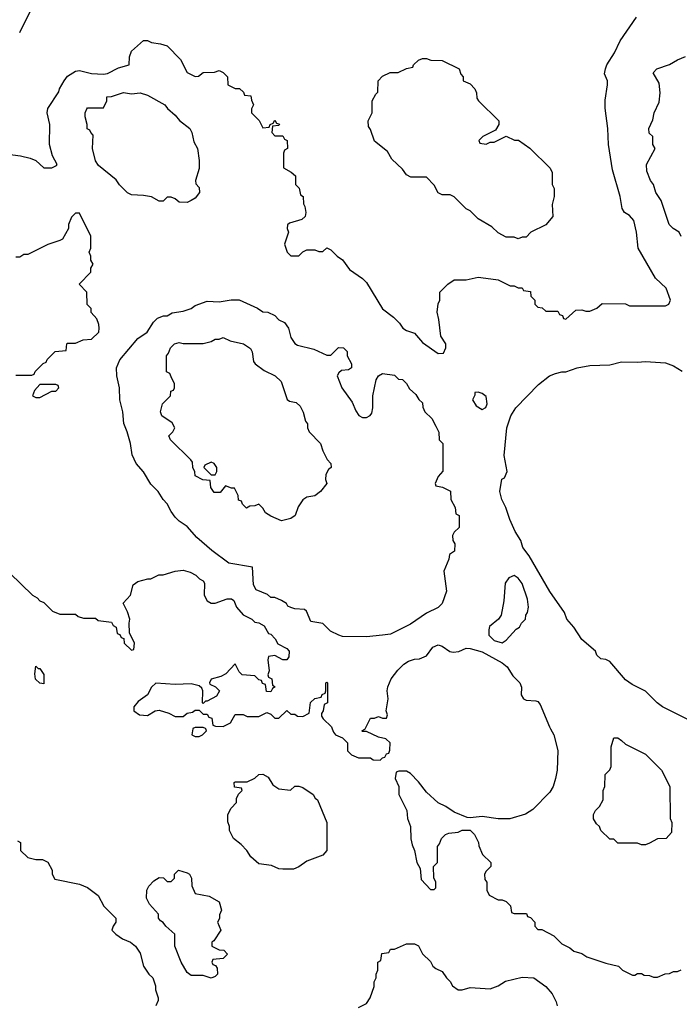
# Model space of a CAD drawing. Header units: inches. Extents: x 1793402 to 1900366, y 320852 to 470679.
# Tile 192 of 256: x 1844569 to 1847879, y 388618 to 393556. Entities that reach past the tile are written whole.
import ezdxf

# ---------------------------------------------------------------- set-up
doc = ezdxf.new("R2010")
doc.units = ezdxf.units.IN
doc.header["$MEASUREMENT"] = 0
doc.layers.add('B8348', color=7, linetype='Continuous')
doc.layers.add('B8349', color=7, linetype='Continuous')

msp = doc.modelspace()

# ---------------------------------------------------------------- linework, layer by layer
at = {"layer": 'B8348', "color": 4}
for points, elevation in [([(1845437.8, 390000), (1845434, 389970), (1845450, 389962), (1845470, 389962), (1845486, 389970), (1845506, 389990), (1845502.7, 390000)], 252), ([(1846137.6, 390000), (1846143.6, 389983.6), (1846154, 389970), (1846190, 389954), (1846214, 389930), (1846214, 389890), (1846234, 389870), (1846270, 389854), (1846330, 389854), (1846343.6, 389843.6), (1846378, 389842), (1846390, 389854), (1846402, 389858), (1846410, 389874), (1846422, 389878), (1846427.3, 389892.7), (1846428, 389930), (1846406, 389950), (1846370, 389958), (1846310, 389986), (1846290, 389986), (1846286, 389990), (1846302, 389998), (1846303, 390000)], 252), ([(1847233.4, 390000), (1847250.4, 389970), (1847270.4, 389890.4), (1847267.1, 389792.9), (1847258.8, 389750), (1847246, 389710), (1847230, 389682), (1847144.5, 389595.5), (1847107.9, 389572.1), (1847029.1, 389549.1), (1846970, 389549), (1846890, 389559.3), (1846830, 389554), (1846815.3, 389555.3), (1846750, 389582), (1846708, 389610), (1846670, 389628.7), (1846610, 389682), (1846570, 389734), (1846530, 389775.3), (1846510, 389788), (1846472.7, 389787.3), (1846458, 389782), (1846454, 389750), (1846471.1, 389711.1), (1846471.3, 389670), (1846511.3, 389590), (1846516, 389550), (1846531, 389510), (1846531.6, 389448.4), (1846538, 389418), (1846551.3, 389390), (1846562, 389330), (1846579.6, 389299.6), (1846583.6, 389243.6), (1846630, 389194), (1846650, 389194), (1846658, 389202), (1846658, 389230), (1846647.3, 389252.7), (1846646, 389310), (1846666, 389330), (1846666, 389410), (1846676.4, 389423.6), (1846686, 389450), (1846706, 389470), (1846723.1, 389476.9), (1846770, 389482), (1846790, 389492), (1846830, 389492), (1846852, 389470), (1846872, 389430), (1846872.7, 389412.7), (1846892, 389370), (1846934, 389330), (1846934, 389310), (1846910, 389286), (1846902, 389270), (1846903.6, 389243.6), (1846914, 389230), (1846914, 389190), (1846925.4, 389165.4), (1846970, 389142), (1846990, 389142), (1847010, 389134), (1847032.7, 389112.7), (1847038, 389078), (1847050, 389074), (1847112.7, 389072.7), (1847118, 389058), (1847132.7, 389052.7), (1847154, 389030), (1847154, 389010), (1847170, 388994), (1847190, 388994), (1847250, 388962), (1847290, 388922), (1847330, 388902), (1847350, 388884.7), (1847390, 388872), (1847416, 388856), (1847510, 388824.7), (1847574, 388810), (1847594, 388790), (1847643.6, 388763.6), (1847656.4, 388763.6), (1847670, 388772), (1847690, 388772), (1847703.6, 388763.6), (1847730, 388762), (1847750, 388754), (1847770, 388754), (1847808.4, 388771.6), (1847830, 388772), (1847850, 388782), (1847870, 388782), (1847888.9, 388791.1)], 252), ([(1844558, 389438), (1844574, 389430), (1844574, 389390), (1844610, 389354), (1844650, 389344.7), (1844683.6, 389343.6), (1844711.1, 389331.1), (1844731.6, 389291.6), (1844732, 389270), (1844746, 389246), (1844870, 389221), (1844910, 389204.7), (1844963.6, 389163.6), (1844992, 389110), (1845051.3, 389050), (1845051.3, 389030), (1845038, 389010), (1845032, 388990), (1845051.3, 388970), (1845086, 388946), (1845124.7, 388930), (1845151.3, 388910), (1845174.4, 388874.4), (1845191.3, 388810), (1845218, 388770), (1845238, 388750), (1845251.1, 388711.1), (1845251.3, 388690), (1845264.7, 388650), (1845263.6, 388636.4), (1845252, 388610)], 248), ([(1846270, 388602), (1846310, 388622), (1846328.7, 388650), (1846347.3, 388707.3), (1846348.9, 388731.1), (1846358, 388750), (1846358, 388770), (1846366, 388790), (1846366, 388830), (1846382, 388838), (1846387.3, 388872.7), (1846422, 388878), (1846430, 388894), (1846450, 388894), (1846510, 388922), (1846550, 388922), (1846570, 388912), (1846591.1, 388871.1), (1846630, 388832), (1846642, 388810), (1846656.9, 388796.9), (1846690, 388782), (1846710.9, 388750.9), (1846730, 388732), (1846742, 388710), (1846770, 388691.3), (1846790, 388691.3), (1846830, 388702.8), (1846930, 388696), (1846970, 388711.3), (1847006.3, 388733.7), (1847090, 388754), (1847150, 388750.7), (1847210, 388706.8), (1847240.7, 388670), (1847261, 388630), (1847266, 388610)], 248)]:
    msp.add_lwpolyline(points, dxfattribs=dict(at, elevation=elevation))
for points, elevation in [([(1847690, 389418), (1847670, 389426), (1847570, 389426), (1847550, 389446), (1847530, 389446), (1847486, 389490), (1847478, 389510), (1847463.1, 389523.1), (1847448.4, 389548.4), (1847448.7, 389570), (1847458, 389590), (1847478, 389610), (1847496.4, 389643.6), (1847498, 389690), (1847506, 389710), (1847508, 389770), (1847530, 389794), (1847538, 389810), (1847538, 389910), (1847550, 389954), (1847570, 389954), (1847590, 389942), (1847610, 389922), (1847710, 389872), (1847790, 389792), (1847832, 389710), (1847834, 389550), (1847842, 389530), (1847839.6, 389480.4), (1847814, 389450), (1847770, 389448), (1847730, 389426), (1847710, 389418)], 252), ([(1845928.4, 389691.6), (1845950, 389711.3), (1845970, 389711.3), (1845990, 389704.7), (1846042, 389670), (1846051.6, 389651.6), (1846063.6, 389643.6), (1846111.3, 389530), (1846111.3, 389390), (1846090, 389366), (1846010, 389335.3), (1845970, 389308), (1845943.6, 389296.4), (1845890, 389295.3), (1845870, 389298), (1845833.6, 389313.6), (1845770, 389322), (1845730, 389358), (1845708.7, 389390), (1845680.2, 389420.2), (1845642, 389450), (1845622, 389490), (1845622, 389510), (1845614, 389534), (1845614, 389570), (1845630, 389602), (1845658, 389630), (1845658, 389650), (1845667.3, 389672.7), (1845686, 389690), (1845682, 389702), (1845647.3, 389707.3), (1845646, 389730), (1845650, 389734), (1845710, 389734), (1845750, 389752), (1845770, 389771.3), (1845790, 389772), (1845816.9, 389756.9), (1845839.6, 389719.6), (1845870, 389698)], 248), ([(1845530, 388748.7), (1845490, 388762), (1845430, 388762), (1845410, 388778), (1845379, 388830), (1845348, 388910), (1845348, 388970), (1845302, 389010), (1845290, 389028), (1845276.4, 389036.4), (1845266, 389050), (1845266, 389070), (1845220.4, 389120.4), (1845206, 389150), (1845208, 389190), (1845218, 389210), (1845243.1, 389236.9), (1845270, 389254), (1845291.6, 389251.6), (1845310, 389234), (1845330, 389234), (1845346, 389250), (1845346, 389270), (1845366, 389290), (1845410, 389278), (1845422, 389270), (1845432, 389250), (1845432.7, 389212.7), (1845450, 389174), (1845519.6, 389159.6), (1845570, 389132), (1845582, 389090), (1845572.7, 389067.3), (1845571.6, 389048.4), (1845562, 389030), (1845578, 388990), (1845543.6, 388936.4), (1845534, 388930), (1845534, 388910), (1845570, 388892), (1845594, 388890), (1845612, 388870), (1845590, 388848), (1845538, 388842), (1845534, 388830), (1845538, 388818), (1845552.7, 388812.7), (1845559.6, 388799.6), (1845562, 388770), (1845550, 388758)], 248)]:
    msp.add_lwpolyline(points, close=True, dxfattribs=dict(at, elevation=elevation))
at = {"layer": 'B8349', "color": 4}
for points, elevation in [([(1844627.3, 393610), (1844567.7, 393490)], 256), ([(1844470, 392887.7), (1844573.7, 392873.7), (1844622, 392862), (1844650.9, 392850.9), (1844690, 392814), (1844730, 392814), (1844754.6, 392825.4), (1844758, 392830), (1844733.6, 392873.6), (1844719, 392930), (1844721.2, 393030), (1844706.6, 393090), (1844710, 393111), (1844765.2, 393194.8), (1844769.2, 393210), (1844792.3, 393250), (1844810, 393273.4), (1844850, 393298), (1844870, 393302), (1844930, 393287.3), (1844990, 393284), (1845010, 393287.3), (1845065.1, 393314.9), (1845118, 393330), (1845121.2, 393370), (1845130, 393398), (1845190, 393452), (1845210, 393452), (1845230, 393442), (1845275.3, 393435.3), (1845310, 393424.7), (1845376.9, 393356.9), (1845410, 393292), (1845450, 393272), (1845467.3, 393272.7), (1845490, 393292), (1845547.3, 393292.7), (1845570, 393302), (1845590, 393292), (1845612, 393270), (1845614, 393230), (1845650, 393212), (1845671.6, 393211.6), (1845692.7, 393192.7), (1845698, 393178), (1845730, 393174), (1845732.7, 393152.7), (1845742, 393130), (1845732, 393110), (1845732, 393090), (1845771.1, 393051.1), (1845790, 393014), (1845822, 393018), (1845826, 393030), (1845842, 393038), (1845850, 393052), (1845858, 393038), (1845872.7, 393032.7), (1845870, 393026), (1845838, 393022), (1845834, 392990), (1845850, 392974), (1845890, 392974), (1845898, 392958), (1845912, 392950), (1845914, 392910), (1845898, 392902), (1845892.7, 392887.3), (1845892.7, 392812.7), (1845931.6, 392791.6), (1845952.7, 392772.7), (1845954, 392730), (1845971.6, 392711.6), (1845978, 392678), (1845992, 392670), (1845992.7, 392632.7), (1845999.6, 392619.6), (1846004.7, 392590), (1846002, 392570), (1845985.4, 392554.6), (1845923.6, 392536.4), (1845912.7, 392527.3), (1845912, 392510), (1845918, 392490), (1845898, 392430), (1845912, 392390), (1845930, 392372), (1845970, 392372), (1845990, 392392), (1846010, 392402), (1846050, 392402), (1846070, 392394), (1846090, 392394), (1846110, 392412), (1846130, 392402), (1846162, 392370), (1846190, 392352), (1846223.5, 392303.5), (1846290, 392258), (1846310, 392238), (1846390, 392106.8), (1846444.5, 392064.5), (1846474.8, 392034.8), (1846492, 392010), (1846510, 391998), (1846550, 391984.7), (1846590, 391938), (1846670, 391882), (1846695.3, 391884.7), (1846708, 391910), (1846708, 391930), (1846682, 391970), (1846672.9, 392052.9), (1846664, 392090), (1846668.9, 392131.1), (1846678, 392150), (1846678, 392190), (1846718, 392230), (1846750, 392251.3), (1846810, 392251.3), (1846870, 392264.7), (1846883.6, 392263.6), (1846970, 392252), (1847030, 392222), (1847050, 392222), (1847070, 392212), (1847091.6, 392211.6), (1847098, 392198), (1847132.7, 392192.7), (1847134, 392170), (1847154, 392150), (1847154, 392130), (1847170, 392114), (1847191.6, 392111.6), (1847210, 392094), (1847270, 392094), (1847278, 392078), (1847292.7, 392072.7), (1847298, 392058), (1847310, 392054), (1847360.4, 392099.6), (1847390, 392102), (1847410, 392094), (1847430, 392094), (1847466, 392110), (1847492.7, 392132.7), (1847610, 392132), (1847630, 392122), (1847810, 392122), (1847826, 392130), (1847835.3, 392150), (1847814, 392210), (1847760.2, 392260.2), (1847673.2, 392410), (1847664.5, 392490), (1847651.5, 392550), (1847630, 392574.5), (1847604, 392590), (1847592.3, 392610), (1847582, 392670), (1847543.3, 392803.3), (1847524.5, 392930), (1847520.9, 393010), (1847507.7, 393112.3), (1847507.7, 393152.3), (1847519.3, 393230), (1847519, 393250), (1847504.7, 393284.7), (1847508.7, 393310), (1847515.3, 393330), (1847554, 393390), (1847582, 393450), (1847664, 393570)], 256), ([(1847888.4, 392468.4), (1847878, 392490), (1847848, 392510), (1847828, 392530), (1847788.7, 392650), (1847761.2, 392690), (1847749.3, 392729.3), (1847735.3, 392750), (1847716.4, 392796.4), (1847715.3, 392830), (1847758, 392910), (1847746, 392930), (1847746, 392970), (1847727.3, 392987.3), (1847726, 393010), (1847746, 393054), (1847752.7, 393090), (1847777.5, 393142.5), (1847783.7, 393190), (1847777.5, 393237.5), (1847748, 393290), (1847766, 393310), (1847830, 393331), (1847870, 393356), (1847910, 393371.3)], 252), ([(1844550, 391774), (1844630, 391774), (1844642, 391778), (1844647.3, 391792.7), (1844687.3, 391832.7), (1844702, 391838), (1844707.3, 391852.7), (1844747.3, 391892.7), (1844802, 391898), (1844806, 391930), (1844810, 391934), (1844850, 391934), (1844888.4, 391951.6), (1844930, 391954), (1844966, 391990), (1844968, 392010), (1844967.3, 392027.3), (1844956.4, 392056.4), (1844928.4, 392088.4), (1844927.3, 392107.3), (1844908.4, 392128.4), (1844906, 392190), (1844868, 392230), (1844926, 392290), (1844926, 392310), (1844938, 392330), (1844926, 392350), (1844926, 392370), (1844918, 392390), (1844926, 392410), (1844926, 392470), (1844870, 392586), (1844850, 392586), (1844830, 392566), (1844814, 392530), (1844814, 392510), (1844783.6, 392456.4), (1844771.6, 392448.4), (1844710, 392428.7), (1844610, 392378), (1844590, 392378), (1844570, 392366), (1844550, 392366)], 256), ([(1847925.4, 390045.4), (1847795.3, 390110), (1847768.7, 390130), (1847709.3, 390189.3), (1847642, 390222), (1847610, 390245.2), (1847530, 390338), (1847510, 390348), (1847486, 390350), (1847466, 390370), (1847458, 390390), (1847390, 390448), (1847349.3, 390509.3), (1847315.3, 390550), (1847303.1, 390583.1), (1847230, 390688.7), (1847126.6, 390866.6), (1847094, 390910), (1847084.7, 390944.7), (1847055.3, 390990), (1847029, 391050), (1847009.1, 391109.1), (1846989, 391150), (1846979, 391190), (1846988.4, 391251.6), (1847002, 391258), (1847015.3, 391290), (1847001.2, 391370), (1847014, 391510), (1847033.2, 391570), (1847059, 391610), (1847172.5, 391727.5), (1847228, 391770), (1847258, 391782), (1847290, 391790.8), (1847310, 391791), (1847366, 391810), (1847430, 391822.8), (1847530, 391826), (1847590, 391841), (1847670, 391838), (1847710, 391842), (1847810, 391836), (1847850, 391821), (1847893.7, 391793.7)], 252), ([(1844520.7, 390780.7), (1844634, 390670), (1844656.9, 390656.9), (1844670, 390642), (1844690, 390634), (1844734, 390590), (1844770, 390574), (1844850, 390574), (1844863.6, 390563.6), (1844890, 390554), (1844950, 390554), (1844963.6, 390543.6), (1845030, 390534), (1845038, 390518), (1845054, 390510), (1845058, 390478), (1845072.7, 390472.7), (1845078, 390458), (1845092.7, 390452.7), (1845094, 390430), (1845130, 390394), (1845142, 390398), (1845146, 390430), (1845120.4, 390480.4), (1845118, 390530), (1845122, 390550), (1845110, 390586), (1845088, 390630), (1845126, 390670), (1845138, 390722), (1845162, 390738), (1845212.7, 390752.7), (1845227.3, 390752.7), (1845268.4, 390771.6), (1845290, 390772), (1845350, 390791.3), (1845390, 390796), (1845425.4, 390785.4), (1845454, 390770), (1845471.6, 390751.6), (1845490, 390742), (1845496, 390730), (1845494.8, 390670), (1845510, 390641), (1845530, 390630.8), (1845550, 390630.8), (1845610, 390651.3), (1845631.6, 390651.6), (1845643.6, 390643.6), (1845658, 390610), (1845690, 390572), (1845734, 390550), (1845750, 390534), (1845770, 390532), (1845796.9, 390516.9), (1845818, 390478), (1845830, 390474), (1845851.1, 390451.1), (1845865.4, 390425.4), (1845910, 390402), (1845922, 390390), (1845919.6, 390360.4), (1845910, 390346), (1845890, 390346), (1845850, 390368), (1845818, 390362), (1845814, 390346), (1845822, 390290), (1845814, 390270), (1845818, 390258), (1845834, 390250), (1845838, 390218), (1845852, 390210), (1845838, 390202), (1845830, 390186), (1845807.3, 390187.3), (1845802, 390222), (1845787.3, 390227.3), (1845782, 390242), (1845770, 390246), (1845750, 390266), (1845686, 390270), (1845670, 390286), (1845650, 390326), (1845604, 390276), (1845578, 390262), (1845530, 390248), (1845521, 390230), (1845523.5, 390223.5), (1845552, 390210), (1845572, 390190), (1845556.9, 390163.1), (1845510, 390138), (1845502, 390138), (1845490, 390126), (1845486, 390130), (1845488.7, 390190), (1845483.1, 390203.1), (1845470, 390215.3), (1845430, 390225.2), (1845350, 390222.7), (1845252, 390228), (1845231.6, 390208.4), (1845211.3, 390170), (1845163.5, 390136.5), (1845142, 390110), (1845142, 390090), (1845170.7, 390070.7), (1845210, 390067.3), (1845250, 390090.8), (1845270, 390093.4), (1845318, 390078), (1845350, 390062), (1845390, 390062), (1845410, 390078), (1845436.4, 390083.6), (1845450, 390094), (1845470, 390094), (1845490, 390074), (1845510, 390074), (1845518, 390058), (1845532.7, 390052.7), (1845538, 390018), (1845552.7, 390012.7), (1845590, 390011.3), (1845628, 390030), (1845650, 390072), (1845690, 390072), (1845710, 390062), (1845770, 390062), (1845810, 390082), (1845830, 390074), (1845850, 390054), (1845870, 390054), (1845910, 390092), (1845930, 390074), (1845950, 390074), (1845963.6, 390063.6), (1845990, 390062), (1846022, 390078), (1846028.9, 390131.1), (1846050, 390152), (1846082, 390158), (1846088, 390172), (1846102, 390178), (1846106, 390190), (1846106, 390230), (1846110, 390234), (1846114, 390230), (1846114, 390130), (1846098, 390122), (1846092, 390090), (1846083.6, 390076.4), (1846083.6, 390063.6), (1846092, 390050), (1846134, 390010), (1846137.6, 390000)], 252), ([(1846303, 390000), (1846330, 390054), (1846350, 390054), (1846370, 390062), (1846390, 390054), (1846410, 390054), (1846415.3, 390070), (1846408, 390090), (1846419, 390150), (1846413.2, 390190), (1846416, 390210), (1846432.7, 390250), (1846466.3, 390293.7), (1846496.3, 390323.7), (1846520.1, 390339.9), (1846550, 390348.5), (1846575.3, 390350), (1846610, 390366), (1846642.7, 390410), (1846670, 390421.6), (1846690, 390414.4), (1846727.4, 390387.4), (1846743.7, 390383.7), (1846772.2, 390387.8), (1846810, 390403.8), (1846830, 390403), (1846890, 390385.5), (1846990, 390330.4), (1847015.5, 390310), (1847044.7, 390264.7), (1847079.1, 390230), (1847088, 390208), (1847086, 390170), (1847097.3, 390150), (1847110, 390143.1), (1847159.9, 390139.9), (1847170, 390136.3), (1847181.7, 390121.7), (1847227.7, 390010), (1847233.4, 390000)], 252), ([(1845502.7, 390000), (1845502, 390002), (1845490, 390006), (1845450, 390006), (1845438, 390002), (1845437.8, 390000)], 252)]:
    msp.add_lwpolyline(points, dxfattribs=dict(at, elevation=elevation))
for points, elevation in [([(1846910, 392932), (1846930, 392942), (1846950, 392942), (1847010, 392972), (1847052.7, 392952.7), (1847071.6, 392951.6), (1847130, 392912), (1847231.1, 392811.1), (1847242, 392790), (1847242, 392730), (1847252, 392710), (1847252, 392670), (1847242, 392630), (1847244.7, 392570), (1847210, 392528), (1847134, 392490), (1847110, 392466), (1847090, 392466), (1847070, 392458), (1847050, 392466), (1847010, 392466), (1846970, 392488), (1846938, 392518), (1846870, 392558), (1846830, 392598), (1846810, 392608), (1846750, 392668), (1846730, 392678), (1846690, 392678), (1846670, 392688), (1846650, 392726), (1846610, 392766), (1846532.7, 392767.3), (1846510, 392778), (1846490, 392806), (1846436.4, 392856.4), (1846414.6, 392894.6), (1846350, 392948), (1846330, 393006), (1846320.4, 393020.4), (1846318, 393050), (1846338, 393090), (1846338, 393150), (1846356.4, 393183.6), (1846367.3, 393192.7), (1846368, 393250), (1846390, 393274), (1846428.9, 393291.1), (1846468.4, 393291.6), (1846510, 393312), (1846542, 393318), (1846546, 393330), (1846570, 393354), (1846590, 393362), (1846610, 393362), (1846632.7, 393352.7), (1846690, 393351.3), (1846774, 393310), (1846783.6, 393283.6), (1846794, 393270), (1846794, 393250), (1846830, 393234), (1846854, 393210), (1846862, 393190), (1846863.6, 393163.6), (1846872, 393150), (1846974, 393050), (1846974, 393030), (1846956.9, 393003.1), (1846894, 392970), (1846874, 392950), (1846878, 392938)], 256), ([(1845130, 393184.7), (1845174, 393190), (1845210, 393178), (1845298, 393130), (1845310.8, 393110.8), (1845350, 393078), (1845370.6, 393050.6), (1845422.8, 393010), (1845434, 392990), (1845444, 392944), (1845461, 392910), (1845470.8, 392850), (1845470.8, 392810), (1845452, 392750), (1845452.7, 392732.7), (1845470, 392714), (1845471.3, 392690), (1845450, 392662), (1845430, 392649), (1845410, 392639), (1845370, 392642), (1845350, 392658), (1845330, 392666), (1845310, 392666), (1845290, 392646), (1845270, 392646), (1845230, 392668), (1845190, 392675.3), (1845130, 392678), (1845110, 392688), (1845070, 392728.7), (1845052.9, 392752.9), (1844965.6, 392825.6), (1844949.3, 392849.3), (1844935.3, 392910), (1844938, 392978), (1844926, 392990), (1844922, 393002), (1844908.4, 393008.4), (1844908, 393030), (1844898, 393070), (1844898, 393090), (1844906, 393110), (1844910, 393114), (1844990, 393114), (1845006, 393150), (1845006, 393170), (1845030, 393171.3), (1845090, 393192)], 252), ([(1846110, 391874), (1846130, 391874), (1846168.4, 391911.6), (1846194, 391910), (1846212, 391892), (1846212, 391870), (1846234, 391830), (1846234, 391810), (1846219.6, 391800.4), (1846183.6, 391796.4), (1846170, 391786), (1846162, 391770), (1846186, 391710), (1846238.5, 391638.5), (1846255.3, 391595.3), (1846271.1, 391571.1), (1846290, 391562), (1846310, 391562), (1846328.4, 391571.6), (1846336.4, 391583.6), (1846342, 391610), (1846342, 391670), (1846358, 391750), (1846369.3, 391770.7), (1846390, 391782), (1846450, 391774), (1846470, 391754), (1846490, 391752), (1846511.1, 391731.1), (1846525.4, 391705.4), (1846556.9, 391676.9), (1846571.6, 391651.6), (1846590, 391634), (1846592.7, 391612.7), (1846602, 391590), (1846636.9, 391556.9), (1846658, 391518), (1846672.7, 391487.3), (1846674, 391450), (1846692, 391430), (1846692.7, 391292.7), (1846670, 391266), (1846654, 391230), (1846658, 391218), (1846691.6, 391211.6), (1846731.6, 391191.6), (1846732, 391150), (1846754, 391110), (1846758, 391078), (1846774, 391070), (1846774, 391010), (1846750, 390986), (1846742, 390970), (1846743.6, 390943.6), (1846752.7, 390927.3), (1846752, 390890), (1846726, 390874), (1846722, 390850), (1846698, 390790), (1846710.6, 390690), (1846690, 390628.7), (1846670, 390609), (1846610, 390579), (1846530, 390524), (1846430, 390474), (1846390, 390469.2), (1846310, 390461.2), (1846190, 390462), (1846170, 390468.7), (1846129.1, 390489.1), (1846090, 390528), (1846030, 390538), (1846008, 390590), (1845999, 390599), (1845950, 390602), (1845930, 390608), (1845915.3, 390615.3), (1845908.4, 390628.4), (1845883.1, 390643.1), (1845850, 390658), (1845830, 390658), (1845813.6, 390673.6), (1845756.4, 390696.4), (1845742, 390722), (1845738, 390810), (1845618, 390830), (1845533.6, 390893.6), (1845458.6, 390958.6), (1845410, 391015.3), (1845370, 391042), (1845350, 391062), (1845329.5, 391089.5), (1845310, 391128.7), (1845289, 391150), (1845264, 391190), (1845227.2, 391227.2), (1845190, 391288.7), (1845154, 391330), (1845133.6, 391373.6), (1845125.2, 391430), (1845109.3, 391489.3), (1845091.9, 391531.9), (1845087, 391590), (1845072, 391650), (1845069.6, 391710), (1845057, 391770), (1845055.1, 391810), (1845072.3, 391850), (1845162.9, 391957.1), (1845208.7, 391990), (1845240.2, 392039.8), (1845260.2, 392059.8), (1845291.3, 392071.3), (1845308.7, 392071.3), (1845334, 392086), (1845390, 392094.8), (1845430, 392107.3), (1845450, 392122.8), (1845510, 392144), (1845570, 392142), (1845630.8, 392150.8), (1845670, 392151), (1845762, 392110), (1845790, 392092), (1845814, 392090), (1845850, 392072), (1845870, 392051.3), (1845897.5, 392037.5), (1845918.8, 392010), (1845930, 391962), (1845950, 391932), (1845963.5, 391923.5), (1846044.7, 391904.7)], 252), ([(1845883.1, 391043.1), (1845830, 391066), (1845803.1, 391083.1), (1845790, 391106), (1845770, 391126), (1845750, 391118), (1845723.6, 391116.4), (1845707.3, 391107.3), (1845687.3, 391127.3), (1845682, 391142), (1845667.3, 391147.3), (1845666, 391170), (1845647.3, 391207.3), (1845632.7, 391207.3), (1845602, 391218), (1845575.3, 391184.7), (1845544.7, 391184.7), (1845528.7, 391210), (1845526, 391246), (1845488.9, 391248.9), (1845450, 391268), (1845448, 391288), (1845438, 391310), (1845436.4, 391336.4), (1845428.9, 391348.9), (1845326, 391450), (1845318, 391470), (1845338, 391490), (1845348, 391510), (1845334.6, 391534.6), (1845282, 391570), (1845275.3, 391590), (1845286, 391630), (1845326, 391670), (1845327.3, 391692.7), (1845342, 391698), (1845346, 391710), (1845346, 391730), (1845330, 391766), (1845322, 391782), (1845306, 391790), (1845306, 391870), (1845316.4, 391883.6), (1845326, 391910), (1845346, 391930), (1845370, 391938), (1845390, 391932), (1845490, 391932), (1845530, 391942), (1845550, 391954), (1845570, 391954), (1845590, 391962), (1845625.4, 391945.4), (1845692, 391930), (1845727.1, 391907.1), (1845736, 391890), (1845742.8, 391842.8), (1845750.9, 391830.9), (1845796.9, 391796.9), (1845850.9, 391770.9), (1845881, 391741), (1845911.6, 391651.6), (1845923.6, 391643.6), (1845956, 391636), (1845977.3, 391617.3), (1845991.6, 391588.4), (1846003.6, 391543.6), (1846014, 391530), (1846014, 391510), (1846022, 391490), (1846078, 391430), (1846090, 391394), (1846112, 391350), (1846131.3, 391330), (1846132, 391310), (1846119.6, 391300.4), (1846105.4, 391274.6), (1846104.7, 391250), (1846111.3, 391230), (1846078, 391190), (1846050, 391169), (1846010, 391162), (1845990, 391148.7), (1845967.1, 391112.9), (1845951.3, 391070), (1845930, 391055.3), (1845910, 391049)], 248), ([(1844750, 391726), (1844670, 391726), (1844643.6, 391696.4), (1844634, 391670), (1844650, 391662), (1844670, 391662), (1844730, 391694), (1844750, 391694), (1844766, 391710), (1844762, 391722)], 256), ([(1846870, 391688), (1846854, 391686), (1846854, 391674), (1846842, 391650), (1846859.6, 391619.6), (1846890, 391602), (1846908.4, 391611.6), (1846915.3, 391630), (1846910, 391666), (1846890, 391682)], 256), ([(1845530, 391338), (1845498, 391322), (1845494, 391310), (1845530, 391274), (1845550, 391274), (1845558, 391290), (1845558, 391310), (1845546, 391330)], 248), ([(1847050, 390768.7), (1847023.5, 390756.5), (1847006, 390730), (1846998, 390642), (1846984.7, 390570), (1846972, 390550), (1846927.5, 390512.5), (1846923.5, 390496.5), (1846924, 390470), (1846950, 390442), (1846990, 390431), (1847010, 390444.7), (1847061.2, 390498.8), (1847078, 390510), (1847088, 390530), (1847108, 390550), (1847108.7, 390570), (1847117.2, 390582.8), (1847122, 390610), (1847117.2, 390650), (1847090, 390728), (1847070, 390755.3)], 256), ([(1844662, 390302), (1844670, 390302), (1844690, 390272), (1844690, 390226), (1844670, 390228), (1844649.5, 390249.5), (1844645.2, 390274.8), (1844650, 390314)], 248)]:
    msp.add_lwpolyline(points, close=True, dxfattribs=dict(at, elevation=elevation))

doc.saveas('drawing.dxf')
